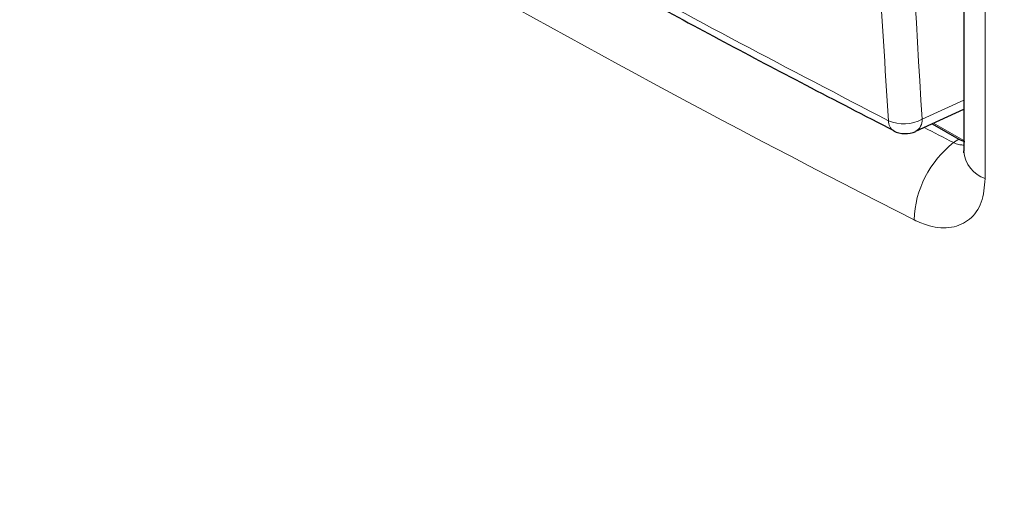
# Paper-space layout 'Blatt2' of a CAD drawing. Header units: millimetres. Extents: x 5 to 418, y 2 to 292.
# Tile 15 of 104: x 120.84 to 133.85, y 150.51 to 156.77. Entities that reach past the tile are written whole.
import ezdxf

# ---------------------------------------------------------------- set-up
doc = ezdxf.new("R2010")
doc.units = ezdxf.units.MM

psp = doc.layouts.new('Blatt2')

# ---------------------------------------------------------------- linework, layer by layer
at = {"color": 7, "linetype": 'Continuous', "lineweight": 25}
for p, q in [((133.31, 182.628), (133.31, 155.028)), ((132.677, 155.292), (133.31, 155.584)), ((132.894, 155.392), (133.244, 155.19))]:
    psp.add_line(p, q, dxfattribs=at)
at = {"color": 7, "linetype": 'Continuous', "lineweight": 18}
for p, q in [((133.595, 182.266), (133.595, 154.666)), ((132.76, 155.451), (133.31, 155.705)), ((132.911, 155.4), (133.31, 155.17)), ((133.176, 155.143), (133.244, 155.19))]:
    psp.add_line(p, q, dxfattribs=at)
for centre, radius, start, end in [((132.519, 155.882), 0.493, 245.6558, 299.1837), ((132.593, 155.437), 0.167, 299.9621, 4.9775), ((132.464, 155.423), 0.148, 176.4011, 238.8326), ((134.014, 154.07), 1.361, 128.0022, 177.8518), ((133.733, 155.068), 0.425, 185.386, 251.0038)]:
    psp.add_arc(centre, radius, start, end, dxfattribs=at)
at = {"color": 7, "linetype": 'Continuous', "lineweight": 25}
psp.add_arc((132.537, 155.594), 0.333, 242.6929, 294.8105, dxfattribs=at)
at = {"color": 7, "linetype": 'Continuous', "lineweight": 18}
for centre, major_axis, ratio, start_param, end_param in [((243.256, 233.181), (166.597, 7.942), 0.606525, 3.838324, 3.957849), ((243.225, 233.843), (165.763, 7.944), 0.606667, 3.954536, 3.957688), ((243.256, 222.456), (166.595, 8.047), 0.60688, 3.82384, 3.966971), ((243.302, 221.464), (167.846, 8.044), 0.606667, 3.824081, 3.971771)]:
    psp.add_ellipse(centre, major_axis=major_axis, ratio=ratio, start_param=start_param, end_param=end_param, dxfattribs=at)
at = {"color": 7, "linetype": 'Continuous', "lineweight": 25}
psp.add_ellipse((133.243, 155.531), major_axis=(-0.209, 0.362), ratio=0.575802, start_param=2.357645, end_param=2.640736, dxfattribs=at)
at = {"color": 7, "linetype": 'Continuous', "lineweight": 18}
for points, knots in [([(132.316, 155.432), (132.305, 155.608), (132.249, 156.484), (132.029, 160.173), (131.773, 165.471), (131.638, 170.112), (131.587, 171.893)], [0, 0, 0, 0, 0.032288, 0.161438, 0.678067, 1, 1, 1, 1]), ([(132.031, 171.901), (132.114, 169.138), (132.28, 163.611), (132.6, 158.171), (132.76, 155.451)], [0, 0, 0, 0, 0.4999, 1, 1, 1, 1]), ([(118.686, 163.301), (118.833, 163.206), (119.572, 162.73), (120.92, 161.88), (122.747, 160.762), (124.607, 159.659), (126.498, 158.572), (128.414, 157.504), (130.351, 156.456), (131.661, 155.774), (132.316, 155.432)], [0, 0, 0, 0, 0.034565, 0.172831, 0.311096, 0.449399, 0.587812, 0.726262, 0.863113, 1, 1, 1, 1]), ([(133.176, 155.143), (133.188, 155.138), (133.211, 155.127), (133.242, 155.118), (133.271, 155.113), (133.293, 155.111), (133.305, 155.111), (133.31, 155.111)], [0, 0, 0, 0, 0.253165, 0.509416, 0.705601, 0.903193, 1, 1, 1, 1]), ([(133.595, 154.666), (133.584, 154.556), (133.563, 154.336), (133.399, 154.112), (133.159, 154.003), (132.895, 154.016), (132.722, 154.091), (132.654, 154.121)], [0, 0, 0, 0, 0.214975, 0.430174, 0.645678, 0.861227, 1, 1, 1, 1])]:
    psp.add_open_spline(points, degree=3, knots=knots, dxfattribs=at)
at = {"color": 7, "linetype": 'Continuous', "lineweight": 25}
for points, knots in [([(118.755, 163.168), (118.786, 163.147), (119.462, 162.704), (120.818, 161.853), (122.826, 160.62), (124.872, 159.409), (126.951, 158.219), (129.067, 157.051), (130.879, 156.078), (131.999, 155.502), (132.389, 155.301)], [0, 0, 0, 0, 0.007316, 0.159791, 0.31208, 0.464128, 0.615833, 0.767297, 0.919011, 1, 1, 1, 1]), ([(133.309, 155.033), (133.308, 155.022), (133.308, 155.002), (133.309, 155.007), (133.309, 155.009)], [0, 0, 0, 0, 0.527525, 1, 1, 1, 1])]:
    psp.add_open_spline(points, degree=3, knots=knots, dxfattribs=at)

doc.saveas('drawing.dxf')
